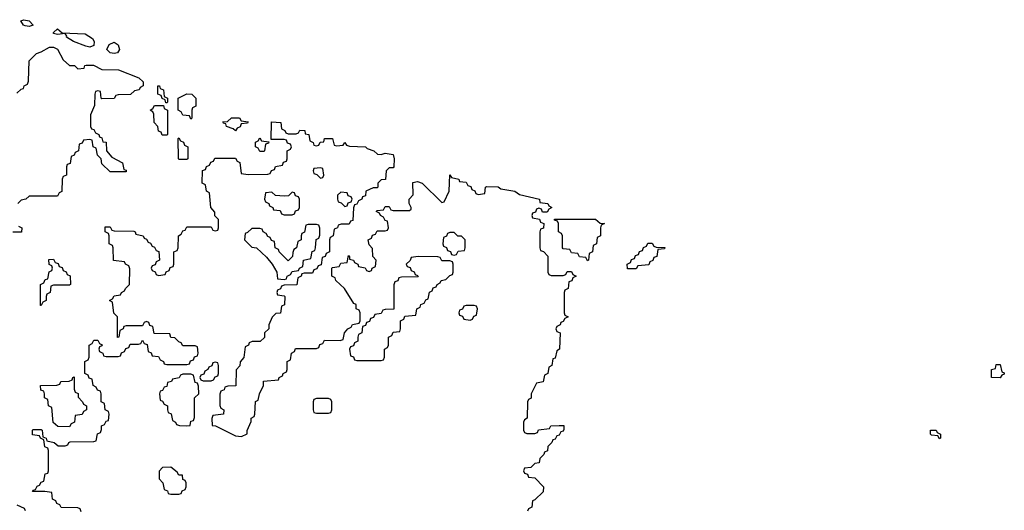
# Model space of a CAD drawing. Header units: inches. Extents: x 2710028 to 2964570, y 496606 to 722708.
# Tile 223 of 228: x 2901903 to 2906770, y 687375 to 689797. Entities that reach past the tile are written whole.
import ezdxf

# ---------------------------------------------------------------- set-up
doc = ezdxf.new("R2010")
doc.units = ezdxf.units.IN
doc.header["$MEASUREMENT"] = 0
doc.layers.add('C9608', color=7, linetype='Continuous')

msp = doc.modelspace()

# ---------------------------------------------------------------- linework, layer by layer
at = {"layer": 'C9608', "color": 6}
for points in [[(2901950, 689762.7), (2901930, 689766), (2901922, 689770), (2901908.7, 689791.3), (2901923.1, 689796.9), (2901950, 689791), (2901970, 689769.2)], [(2902250, 689660.9), (2902230, 689666.6), (2902169.7, 689689.7), (2902135.3, 689710), (2902136.4, 689716.4), (2902128, 689728), (2902090, 689724), (2902070, 689729.2), (2902070, 689734), (2902090, 689752), (2902112.7, 689732.7), (2902227.1, 689727.1), (2902263.5, 689703.5), (2902271.3, 689690), (2902270, 689669)], [(2902370, 689629.4), (2902350, 689634), (2902334, 689650), (2902345.6, 689674.4), (2902370, 689686), (2902390, 689672), (2902397.3, 689650), (2902387.1, 689632.9)], [(2902626, 689386), (2902622, 689402), (2902607.3, 689407.3), (2902602, 689422), (2902586, 689430), (2902586, 689470), (2902594, 689470), (2902598, 689458), (2902614, 689450), (2902618, 689418), (2902634, 689410), (2902634, 689390), (2902630, 689386)], [(2902750, 689306), (2902742, 689322), (2902710, 689326), (2902702, 689342), (2902686, 689350), (2902686, 689410), (2902729.3, 689430.7), (2902754, 689430), (2902774, 689410), (2902774, 689370), (2902758, 689362), (2902754, 689350), (2902754, 689310)], [(2902630, 689226), (2902607.3, 689227.3), (2902602, 689242), (2902590, 689246), (2902586, 689270), (2902568, 689290), (2902566, 689330), (2902562, 689342), (2902548, 689350), (2902562, 689358), (2902570, 689374), (2902614, 689374), (2902618, 689358), (2902634, 689350), (2902634, 689230)], [(2902970, 689248.7), (2902958, 689258), (2902926, 689270), (2902922, 689282), (2902910, 689286), (2902907.3, 689292.7), (2902930, 689294), (2902950, 689312), (2902990, 689312), (2902998, 689298), (2903032.7, 689292.7), (2903030, 689286), (2902998, 689282), (2902992.7, 689267.3), (2902978, 689262)], [(2902690, 689106), (2902688, 689110), (2902686, 689210), (2902690, 689214), (2902698, 689198), (2902712.7, 689192.7), (2902718, 689178), (2902734, 689170), (2902734, 689110), (2902730, 689106)], [(2903090, 689146), (2903082, 689162), (2903068.4, 689168.4), (2903068.4, 689191.6), (2903082, 689198), (2903090, 689214), (2903098, 689198), (2903134, 689194), (2903132.7, 689187.3), (2903118, 689182), (2903114, 689150), (2903110, 689146)], [(2903390, 689066), (2903358, 689062), (2903354, 689050), (2903358, 689038), (2903372.7, 689032.7), (2903390, 689014), (2903402, 689018), (2903406, 689030), (2903402, 689062)], [(2903250, 688946), (2903232, 688928), (2903210, 688926), (2903168.4, 688928.4), (2903150, 688946), (2903118, 688942), (2903114, 688910), (2903118, 688898), (2903134, 688890), (2903138, 688878), (2903154, 688870), (2903158, 688858), (2903190, 688854), (2903198, 688838), (2903210, 688834), (2903250, 688834), (2903262, 688838), (2903267.3, 688852.7), (2903282, 688858), (2903286, 688870), (2903286, 688910), (2903282, 688922), (2903267.3, 688927.3), (2903262, 688942)], [(2903490, 688946), (2903474, 688930), (2903474, 688910), (2903478, 688898), (2903492.7, 688892.7), (2903510, 688874), (2903522, 688878), (2903527.3, 688892.7), (2903542, 688898), (2903546, 688910), (2903542, 688922), (2903527.3, 688927.3), (2903522, 688942)], [(2903370, 688786), (2903330, 688786), (2903318, 688782), (2903311.6, 688748.4), (2903298, 688742), (2903294, 688730), (2903294, 688710), (2903278, 688702), (2903272, 688670), (2903258, 688662), (2903252.7, 688647.3), (2903251.6, 688628.4), (2903230, 688606), (2903186, 688650), (2903182, 688662), (2903166, 688670), (2903162, 688702), (2903147.3, 688707.3), (2903142, 688722), (2903130, 688726), (2903122, 688742), (2903106, 688750), (2903102, 688762), (2903090, 688766), (2903050, 688766), (2903030, 688746), (2903018, 688742), (2903014, 688710), (2903050, 688674), (2903074, 688670), (2903123.6, 688623.6), (2903152, 688590), (2903174, 688550), (2903178, 688518), (2903210, 688514), (2903222, 688518), (2903226, 688530), (2903242, 688538), (2903250, 688554), (2903282, 688558), (2903286, 688570), (2903302, 688578), (2903306, 688610), (2903342, 688618), (2903348.4, 688651.6), (2903362, 688658), (2903366, 688670), (2903368.4, 688711.6), (2903382, 688718), (2903387.3, 688732.7), (2903387.3, 688767.3), (2903382, 688782)], [(2904710, 688606), (2904702, 688622), (2904670, 688626), (2904662, 688642), (2904630, 688646), (2904622, 688662), (2904590, 688666), (2904586, 688670), (2904586, 688730), (2904582, 688742), (2904566, 688750), (2904566, 688790), (2904562, 688802), (2904547.3, 688807.3), (2904547.3, 688812.7), (2904748.7, 688811.3), (2904772.7, 688792.7), (2904794, 688790), (2904778, 688782), (2904774, 688770), (2904774, 688730), (2904758, 688722), (2904754, 688690), (2904738, 688682), (2904734, 688650), (2904718, 688642), (2904714, 688610)], [(2904050, 688746), (2904030, 688746), (2904018, 688742), (2904012.7, 688727.3), (2903998, 688722), (2903994, 688690), (2903998, 688678), (2904012.7, 688672.7), (2904018, 688658), (2904032.7, 688652.7), (2904038, 688638), (2904050, 688634), (2904062, 688638), (2904070, 688654), (2904102, 688658), (2904106, 688670), (2904106, 688710), (2904087.3, 688727.3), (2904068.4, 688728.4)], [(2904950, 688566), (2904907.3, 688567.3), (2904906, 688590), (2904922, 688598), (2904927.3, 688612.7), (2904942, 688618), (2904947.3, 688632.7), (2904962, 688638), (2904967.3, 688652.7), (2904982, 688658), (2904987.3, 688672.7), (2905002, 688678), (2905007.3, 688692.7), (2905030, 688694), (2905038, 688678), (2905050, 688674), (2905092.7, 688672.7), (2905090, 688666), (2905058, 688662), (2905052.7, 688627.3), (2905038, 688622), (2905032.7, 688607.3), (2905018, 688602), (2905012.7, 688587.3), (2904958, 688582)], [(2902006, 688386), (2902006, 688490), (2902022, 688498), (2902030, 688514), (2902042, 688518), (2902048.4, 688551.6), (2902062, 688558), (2902066, 688570), (2902062, 688582), (2902048.4, 688588.4), (2902047.3, 688612.7), (2902070, 688614), (2902078, 688598), (2902092.7, 688592.7), (2902098, 688578), (2902112.7, 688572.7), (2902118, 688558), (2902132.7, 688552.7), (2902138, 688538), (2902152.7, 688532.7), (2902154, 688490), (2902150, 688486), (2902070, 688486), (2902058, 688482), (2902054, 688450), (2902038, 688442), (2902034, 688430), (2902034, 688410), (2902018, 688402), (2902010, 688386)], [(2903872.7, 688627.3), (2903838, 688622), (2903832.7, 688607.3), (2903814, 688590), (2903818, 688578), (2903832.7, 688572.7), (2903838, 688558), (2903852.7, 688552.7), (2903858, 688538), (2903870, 688534), (2903872.7, 688527.3), (2903790, 688526), (2903778, 688522), (2903772.7, 688507.3), (2903758, 688502), (2903752.7, 688487.3), (2903752.7, 688367.3), (2903710, 688366), (2903698, 688362), (2903690, 688346), (2903658, 688342), (2903652.7, 688327.3), (2903638, 688322), (2903632.7, 688307.3), (2903618, 688302), (2903612.7, 688287.3), (2903598, 688282), (2903594, 688250), (2903578, 688242), (2903574, 688230), (2903574, 688210), (2903558, 688202), (2903552.7, 688187.3), (2903538, 688182), (2903534, 688170), (2903538, 688138), (2903552.7, 688132.7), (2903558, 688118), (2903570, 688114), (2903690, 688114), (2903702, 688118), (2903706, 688130), (2903706, 688170), (2903722, 688178), (2903726, 688190), (2903726, 688230), (2903742, 688238), (2903750, 688254), (2903782, 688258), (2903786, 688270), (2903786, 688310), (2903802, 688318), (2903807.3, 688332.7), (2903862, 688338), (2903866, 688370), (2903882, 688378), (2903886, 688390), (2903902, 688398), (2903910, 688414), (2903922, 688418), (2903928.4, 688451.6), (2903942, 688458), (2903947.3, 688472.7), (2903962, 688478), (2903966, 688490), (2903982, 688498), (2903986, 688510), (2904010, 688514), (2904030, 688534), (2904042, 688538), (2904046, 688550), (2904046, 688590), (2904042, 688602), (2904030, 688606), (2903990, 688606), (2903982, 688622), (2903970, 688626)], [(2904150, 688386), (2904110, 688386), (2904098, 688382), (2904092.7, 688367.3), (2904078, 688362), (2904074, 688350), (2904078, 688338), (2904092.7, 688332.7), (2904098, 688318), (2904130, 688314), (2904142, 688318), (2904147.3, 688332.7), (2904162, 688338), (2904166, 688370), (2904162, 688382)], [(2902870, 688106), (2902858, 688102), (2902852.7, 688087.3), (2902838, 688082), (2902834, 688070), (2902818, 688062), (2902812.7, 688047.3), (2902798, 688042), (2902794, 688030), (2902798, 688018), (2902810, 688014), (2902850, 688014), (2902862, 688018), (2902870, 688034), (2902882, 688038), (2902886, 688050), (2902886, 688090), (2902882, 688102)], [(2906750, 688028), (2906706, 688030), (2906706, 688070), (2906726, 688074), (2906730, 688094), (2906750, 688094), (2906758, 688058), (2906770, 688054), (2906770, 688046), (2906758, 688042)], [(2902150, 687786), (2902092, 687788), (2902068.7, 687808.7), (2902062, 687882), (2902046, 687890), (2902042, 687922), (2902026, 687930), (2902026, 687950), (2902022, 687962), (2902007.3, 687967.3), (2902006, 687990), (2902087.3, 687992.7), (2902102, 687998), (2902106, 688010), (2902147.3, 688012.7), (2902162, 688018), (2902166, 688030), (2902172.7, 688032.7), (2902172.7, 687972.7), (2902178, 687958), (2902191.6, 687951.6), (2902192.7, 687932.7), (2902214, 687910), (2902218, 687898), (2902234, 687890), (2902234, 687870), (2902218, 687862), (2902212.7, 687847.3), (2902178, 687842), (2902174, 687810), (2902158, 687802)], [(2902750, 688046), (2902710, 688046), (2902698, 688042), (2902691.6, 688028.4), (2902658, 688022), (2902654, 688010), (2902634, 688006), (2902630, 687986), (2902618, 687982), (2902610, 687966), (2902598, 687962), (2902594, 687950), (2902598, 687918), (2902610, 687914), (2902618, 687898), (2902634, 687890), (2902634, 687870), (2902638, 687858), (2902651.6, 687851.6), (2902658, 687818), (2902674, 687810), (2902678, 687798), (2902692.7, 687792.7), (2902730, 687792), (2902746, 687794), (2902750, 687814), (2902762, 687818), (2902767.3, 687832.7), (2902768, 687930), (2902788, 687950), (2902787.3, 687987.3), (2902782, 688002), (2902770, 688006), (2902762, 688042)], [(2903430, 687926), (2903370, 687926), (2903358, 687922), (2903354, 687910), (2903354, 687870), (2903358, 687858), (2903370, 687854), (2903430, 687854), (2903442, 687858), (2903446, 687870), (2903446, 687910), (2903442, 687922)], [(2906450, 687728), (2906442, 687742), (2906410, 687746), (2906406, 687750), (2906406, 687770), (2906434, 687770), (2906438, 687758), (2906454, 687750), (2906454, 687730)], [(2902650, 687588), (2902610, 687586), (2902592.7, 687567.3), (2902592, 687530), (2902610.9, 687510.9), (2902618, 687478), (2902634, 687470), (2902638, 687458), (2902650, 687454), (2902690, 687454), (2902702, 687458), (2902706, 687470), (2902722, 687478), (2902726, 687490), (2902726, 687510), (2902722, 687522), (2902710, 687526), (2902707.3, 687547.3), (2902690, 687548.7), (2902682, 687562)]]:
    msp.add_lwpolyline(points, close=True, dxfattribs=at)
for points in [[(2901890, 689434), (2901910, 689454), (2901922, 689458), (2901926, 689470), (2901942, 689478), (2901947.3, 689492.7), (2901950, 689594), (2901986, 689630), (2902010, 689638), (2902050, 689660.7), (2902070, 689660.7), (2902090, 689650.8), (2902118.8, 689598.8), (2902150, 689571.3), (2902174, 689570), (2902190, 689554), (2902222, 689558), (2902226, 689570), (2902232.7, 689572.7), (2902268, 689572), (2902310, 689551.3), (2902392, 689550), (2902492, 689510), (2902514, 689490), (2902514, 689470), (2902498, 689462), (2902494, 689450), (2902470, 689446), (2902451.6, 689428.4), (2902390, 689426), (2902378, 689422), (2902370, 689408), (2902310, 689406), (2902306, 689410), (2902302, 689442), (2902290, 689446), (2902278, 689442), (2902274, 689430), (2902272.7, 689372.7), (2902252.7, 689327.3), (2902254, 689270), (2902258, 689258), (2902270, 689254), (2902278, 689238), (2902294, 689230), (2902298, 689218), (2902310, 689214), (2902314, 689194), (2902330, 689192), (2902332, 689150), (2902358, 689118), (2902410.7, 689090.7), (2902418, 689058), (2902430, 689054), (2902430, 689046), (2902350, 689046), (2902310, 689086), (2902306, 689110), (2902288.4, 689128.4), (2902282, 689162), (2902266, 689170), (2902262, 689202), (2902250, 689206), (2902218, 689202), (2902212.7, 689187.3), (2902198, 689182), (2902194, 689150), (2902178, 689142), (2902172.7, 689127.3), (2902158, 689122), (2902152.7, 689087.3), (2902138, 689082), (2902134, 689070), (2902134, 689030), (2902118, 689022), (2902114, 689010), (2902111.6, 688948.4), (2902098, 688942), (2902090, 688926), (2901950, 688926), (2901934, 688910), (2901910, 688906), (2901894, 688890)], [(2902207.3, 687367.3), (2902202, 687382), (2902190, 687386), (2902108.4, 687388.4), (2902102, 687402), (2902087.3, 687407.3), (2902082, 687422), (2902066, 687430), (2902062, 687462), (2902027.3, 687467.3), (2901967.3, 687467.3), (2901970, 687474), (2901982, 687478), (2901990, 687494), (2902002, 687498), (2902010, 687514), (2902022, 687518), (2902030, 687554), (2902042, 687558), (2902046, 687570), (2902046, 687670), (2902042, 687682), (2902028.4, 687688.4), (2902022, 687722), (2902006, 687730), (2902002, 687742), (2901967.3, 687747.3), (2901966, 687770), (2901970, 687774), (2902010, 687774), (2902014, 687770), (2902018, 687738), (2902034, 687730), (2902038, 687718), (2902074, 687710), (2902092.7, 687692.7), (2902127.3, 687692.7), (2902142, 687698), (2902146, 687710), (2902152.7, 687712.7), (2902270, 687714), (2902282, 687718), (2902288.4, 687751.6), (2902302, 687758), (2902307.3, 687772.7), (2902308.4, 687791.6), (2902322, 687798), (2902330, 687814), (2902342, 687818), (2902346, 687850), (2902342, 687862), (2902326, 687870), (2902322, 687902), (2902306, 687910), (2902306, 687950), (2902302, 687962), (2902287.3, 687967.3), (2902282, 687982), (2902266, 687990), (2902262, 688022), (2902247.3, 688027.3), (2902242, 688042), (2902226, 688050), (2902226, 688110), (2902242, 688118), (2902246, 688130), (2902246, 688190), (2902262, 688198), (2902270, 688214), (2902290, 688214), (2902298, 688198), (2902311.6, 688191.6), (2902310, 688186), (2902298, 688182), (2902294, 688170), (2902298, 688158), (2902314, 688150), (2902318, 688138), (2902330, 688134), (2902390, 688134), (2902402, 688138), (2902407.3, 688152.7), (2902422, 688158), (2902427.3, 688172.7), (2902442, 688178), (2902450, 688194), (2902490, 688194), (2902502, 688198), (2902510, 688214), (2902518, 688198), (2902532.7, 688192.7), (2902538, 688158), (2902552.7, 688152.7), (2902558, 688138), (2902590, 688134), (2902598, 688118), (2902614, 688110), (2902618, 688098), (2902630, 688094), (2902730, 688094), (2902742, 688098), (2902747.3, 688112.7), (2902762, 688118), (2902767.3, 688132.7), (2902782, 688138), (2902786, 688150), (2902782, 688182), (2902770, 688186), (2902710, 688186), (2902702, 688202), (2902690, 688206), (2902670, 688226), (2902650, 688228), (2902646, 688246), (2902567.3, 688247.3), (2902562, 688282), (2902547.3, 688287.3), (2902542, 688302), (2902530, 688306), (2902518, 688302), (2902510, 688286), (2902430, 688286), (2902418, 688282), (2902414, 688270), (2902398, 688262), (2902394, 688230), (2902387.3, 688227.3), (2902386, 688330), (2902368.4, 688348.4), (2902362, 688402), (2902348, 688410), (2902362, 688418), (2902370, 688434), (2902402, 688438), (2902406, 688450), (2902422, 688458), (2902426, 688470), (2902446, 688490), (2902447.3, 688567.3), (2902442, 688582), (2902426, 688590), (2902422, 688602), (2902367.3, 688607.3), (2902366, 688670), (2902362, 688682), (2902346, 688690), (2902346, 688730), (2902342, 688742), (2902326, 688750), (2902326, 688774), (2902350, 688774), (2902358, 688758), (2902370, 688754), (2902467.3, 688752.7), (2902474, 688750), (2902478, 688738), (2902514, 688730), (2902518, 688718), (2902530, 688714), (2902538, 688698), (2902550, 688694), (2902558, 688678), (2902570, 688674), (2902578, 688658), (2902591.6, 688651.6), (2902594, 688610), (2902578, 688602), (2902572.7, 688587.3), (2902558, 688582), (2902554, 688570), (2902558, 688558), (2902572.7, 688552.7), (2902578, 688538), (2902590, 688534), (2902622, 688538), (2902627.3, 688552.7), (2902642, 688558), (2902647.3, 688572.7), (2902662, 688578), (2902666, 688590), (2902666, 688650), (2902682, 688658), (2902686, 688670), (2902688, 688730), (2902702, 688738), (2902710, 688754), (2902722, 688758), (2902730, 688774), (2902850, 688774), (2902858, 688758), (2902870, 688754), (2902882, 688758), (2902886, 688770), (2902886, 688810), (2902868.4, 688828.4), (2902867.3, 688847.3), (2902848.8, 688868.9), (2902842, 688942), (2902826, 688950), (2902822, 688982), (2902806, 688990), (2902807.3, 689052.7), (2902822, 689058), (2902827.3, 689072.7), (2902842, 689078), (2902847.3, 689092.7), (2902862, 689098), (2902867.3, 689112.7), (2902970, 689114), (2902978, 689098), (2902991.6, 689091.6), (2902998, 689038), (2903032.7, 689032.7), (2903130, 689034), (2903142, 689038), (2903147.3, 689052.7), (2903162, 689058), (2903167.3, 689072.7), (2903202, 689078), (2903207.3, 689092.7), (2903222, 689098), (2903226, 689110), (2903226, 689150), (2903242, 689158), (2903246, 689170), (2903242, 689182), (2903227.3, 689187.3), (2903222, 689202), (2903210, 689206), (2903146, 689206), (2903148, 689292), (2903194, 689290), (2903198, 689258), (2903214, 689250), (2903218, 689238), (2903230, 689234), (2903270, 689234), (2903282, 689238), (2903288.8, 689251.1), (2903312, 689250), (2903314, 689234), (2903332, 689230), (2903338, 689198), (2903354, 689190), (2903358, 689178), (2903370, 689174), (2903382, 689178), (2903388.4, 689191.6), (2903406, 689194), (2903409.3, 689210.7), (2903450, 689210.7), (2903458, 689178), (2903470, 689174), (2903502, 689178), (2903510, 689191), (2903518, 689178), (2903532.7, 689172.7), (2903612, 689170), (2903621, 689161), (2903654, 689150), (2903672.7, 689132.7), (2903690, 689132), (2903710, 689138), (2903750, 689130.7), (2903754, 689110), (2903752, 689070), (2903750, 689066), (2903730, 689066), (2903714, 689050), (2903711.6, 689008.4), (2903690, 689006), (2903674, 688990), (2903674, 688970), (2903670, 688966), (2903650, 688966), (2903614, 688950), (2903612.7, 688927.3), (2903598, 688922), (2903594, 688910), (2903578, 688902), (2903570, 688886), (2903558, 688882), (2903552.7, 688867.3), (2903550, 688806), (2903538, 688802), (2903532, 688788), (2903492.7, 688787.3), (2903478, 688782), (2903474, 688770), (2903458, 688762), (2903452, 688730), (2903438, 688722), (2903434, 688710), (2903434, 688650), (2903418, 688642), (2903412.7, 688627.3), (2903398, 688622), (2903392.7, 688587.3), (2903378, 688582), (2903372.7, 688567.3), (2903358, 688562), (2903350, 688546), (2903310, 688546), (2903298, 688542), (2903294, 688530), (2903278, 688522), (2903272.7, 688487.3), (2903210, 688486), (2903198, 688482), (2903192.7, 688467.3), (2903178, 688462), (2903174, 688450), (2903178, 688438), (2903210, 688434), (2903214, 688430), (2903211.6, 688388.4), (2903198, 688382), (2903192.7, 688347.3), (2903170, 688346), (2903151.6, 688328.4), (2903134, 688290), (2903134, 688270), (2903114, 688250), (2903112.7, 688227.3), (2903092.7, 688207.3), (2903052.7, 688207.3), (2903038, 688202), (2903034, 688190), (2903018, 688182), (2903011.2, 688128.9), (2902992.7, 688107.3), (2902991.6, 688088.4), (2902972.7, 688067.3), (2902971.6, 687988.4), (2902932.7, 687987.3), (2902918, 687982), (2902914, 687970), (2902898, 687962), (2902892.7, 687947.3), (2902892.7, 687892.7), (2902898, 687878), (2902912, 687870), (2902911.3, 687850), (2902858, 687842), (2902852.7, 687827.3), (2902854, 687794), (2902871.6, 687791.6), (2902970, 687742), (2903000.4, 687739.6), (2903028, 687752), (2903028, 687768), (2903047.3, 687812.7), (2903048, 687830), (2903062, 687838), (2903066, 687850), (2903068.4, 687911.6), (2903082, 687918), (2903088, 687950), (2903108, 687990), (2903108.4, 688011.6), (2903182, 688018), (2903186, 688030), (2903202, 688038), (2903206, 688050), (2903222, 688058), (2903226, 688070), (2903226, 688110), (2903242, 688118), (2903246, 688150), (2903262, 688158), (2903267.3, 688172.7), (2903370, 688174), (2903382, 688178), (2903387.3, 688192.7), (2903402, 688198), (2903410, 688214), (2903487.3, 688212.7), (2903502, 688218), (2903508, 688250), (2903526, 688270), (2903542, 688278), (2903548.4, 688291.6), (2903582, 688298), (2903586, 688310), (2903586, 688350), (2903582, 688362), (2903566, 688370), (2903566, 688390), (2903555.3, 688395.3), (2903508, 688470), (2903466, 688510), (2903462, 688522), (2903446, 688530), (2903446, 688570), (2903450, 688574), (2903482, 688578), (2903490, 688594), (2903522, 688598), (2903528, 688632), (2903534, 688626), (2903534, 688614), (2903554, 688610), (2903558, 688598), (2903574, 688590), (2903578, 688578), (2903611.6, 688571.6), (2903618, 688558), (2903630, 688554), (2903642, 688558), (2903646, 688570), (2903662, 688578), (2903666, 688610), (2903648.4, 688628.4), (2903647.3, 688667.3), (2903630, 688686), (2903626, 688710), (2903642, 688718), (2903647.3, 688732.7), (2903662, 688738), (2903670, 688754), (2903710, 688754), (2903722, 688758), (2903726, 688770), (2903722, 688802), (2903710, 688806), (2903702, 688822), (2903686, 688830), (2903682, 688842), (2903666, 688850), (2903670, 688854), (2903702, 688858), (2903710, 688874), (2903730, 688874), (2903738, 688858), (2903750, 688854), (2903830, 688854), (2903838, 688862), (2903838, 688870), (2903828.7, 688888.7), (2903828.7, 688910), (2903848.4, 688931.6), (2903847.3, 688992.7), (2903870, 688998), (2903892, 688990), (2903990, 688894), (2904002, 688898), (2904026, 688950), (2904030, 689031), (2904038, 689018), (2904074, 689010), (2904078, 688998), (2904110, 688994), (2904118, 688978), (2904132.7, 688972.7), (2904138, 688958), (2904152.7, 688952.7), (2904158, 688938), (2904170, 688934), (2904202, 688938), (2904206, 688970), (2904210, 688974), (2904269.1, 688970.9), (2904282, 688962), (2904351.3, 688950), (2904373.7, 688933.7), (2904472, 688910), (2904474, 688894), (2904514, 688890), (2904518, 688878), (2904534, 688870), (2904518, 688862), (2904510, 688846), (2904487.3, 688847.3), (2904482, 688862), (2904470, 688866), (2904458, 688862), (2904452.7, 688847.3), (2904438, 688842), (2904434, 688830), (2904438, 688818), (2904472.7, 688812.7), (2904478, 688798), (2904494, 688790), (2904492.7, 688767.3), (2904478, 688762), (2904474, 688750), (2904474, 688670), (2904478, 688658), (2904492.7, 688652.7), (2904514, 688630), (2904514, 688550), (2904518, 688538), (2904530, 688534), (2904590, 688534), (2904602, 688538), (2904610, 688554), (2904630, 688554), (2904638, 688538), (2904654, 688530), (2904638, 688522), (2904632.7, 688507.3), (2904618, 688502), (2904614, 688470), (2904598, 688462), (2904594, 688450), (2904594, 688350), (2904598, 688338), (2904614, 688330), (2904598, 688322), (2904590, 688306), (2904578, 688302), (2904574, 688290), (2904558, 688282), (2904554, 688270), (2904558, 688258), (2904574, 688250), (2904572, 688170), (2904558, 688162), (2904550, 688126), (2904538, 688122), (2904534, 688090), (2904518, 688082), (2904514, 688050), (2904498, 688042), (2904491.3, 688008.7), (2904458, 688002), (2904432, 687950), (2904431.6, 687928.4), (2904418, 687922), (2904414, 687910), (2904412, 687830), (2904398, 687822), (2904394, 687810), (2904394, 687770), (2904398, 687758), (2904410, 687754), (2904450, 687754), (2904462, 687758), (2904468.4, 687771.6), (2904522, 687778), (2904528.4, 687791.6), (2904570, 687794), (2904592.7, 687792.7), (2904592.7, 687772.7), (2904590, 687766), (2904578, 687762), (2904570, 687746), (2904558, 687742), (2904550, 687726), (2904538, 687722), (2904534, 687710), (2904514, 687690), (2904511.6, 687668.4), (2904498, 687662), (2904494, 687650), (2904474, 687630), (2904471.2, 687608.9), (2904450, 687606), (2904430, 687586), (2904398, 687582), (2904394, 687570), (2904398, 687558), (2904412.7, 687552.7), (2904418, 687538), (2904450, 687534), (2904492, 687490), (2904490, 687466), (2904450, 687426), (2904438, 687422), (2904434, 687390), (2904418, 687382), (2904414, 687370)], [(2901898, 688778), (2901914, 688770), (2901912.7, 688747.3), (2901870, 688748)], [(2901890, 687402), (2901924.7, 687384.7), (2901930, 687374)]]:
    msp.add_lwpolyline(points, dxfattribs=at)

doc.saveas('drawing.dxf')
